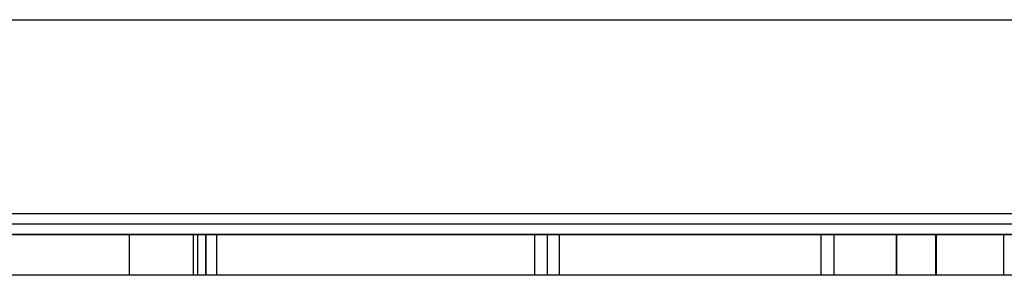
# Model space of a CAD drawing. Header units: millimetres. Extents: x 0 to 93, y -50 to 1.2.
# Tile 65 of 137: x 39.3 to 58.6, y -50 to -45. Entities that reach past the tile are written whole.
import ezdxf

# ---------------------------------------------------------------- set-up
doc = ezdxf.new("R2010")
doc.units = ezdxf.units.MM
doc.layers.add('MAIN-1', color=7, linetype='Continuous')
doc.layers.add('MAIN-2', color=7, linetype='Continuous')

msp = doc.modelspace()

# ---------------------------------------------------------------- linework, layer by layer
at = {"layer": 'MAIN-1'}
for p, q in [((80.9, -48.8), (12.1, -48.8)), ((1.9, -49.2), (91.1, -49.2)), ((91.1, -50), (1.9, -50))]:
    msp.add_line(p, q, dxfattribs=at)
at = {"layer": 'MAIN-2'}
for p, q in [((11.6, -45), (81.4, -45)), ((61.24, -49), (19.24, -49)), ((91.1, -49.2), (1.9, -49.2)), ((90.9, -49.2), (2.1, -49.2)), ((41.49, -49.2), (41.49, -49.2)), ((41.49, -49.2), (41.49, -49.2)), ((41.49, -49.2), (41.49, -49.2)), ((41.49, -49.2), (41.49, -49.2)), ((41.49, -49.2), (41.49, -50)), ((42.74, -49.2), (42.74, -50)), ((42.74, -49.2), (42.74, -50)), ((42.828, -49.2), (42.828, -50)), ((42.828, -49.2), (42.828, -50)), ((42.99, -49.2), (42.99, -50)), ((42.99, -50), (42.99, -49.2)), ((43.196, -49.2), (43.196, -50)), ((43.196, -49.2), (43.196, -50)), ((49.429, -50), (49.429, -49.2)), ((49.67, -49.2), (49.67, -50)), ((49.904, -49.2), (49.904, -50)), ((55.03, -49.2), (55.03, -50)), ((55.03, -49.2), (55.03, -50)), ((55.281, -49.2), (55.281, -50)), ((55.281, -49.2), (55.281, -50)), ((56.509, -50), (56.509, -49.2)), ((56.509, -49.2), (56.509, -50)), ((57.28, -50), (57.28, -49.2)), ((57.282, -49.2), (57.282, -50)), ((58.611, -50), (58.611, -49.2)), ((58.611, -50), (58.611, -49.2)), ((41.49, -50), (41.49, -50)), ((41.49, -50), (41.49, -50)), ((41.49, -50), (41.49, -50)), ((41.49, -50), (41.49, -50))]:
    msp.add_line(p, q, dxfattribs=at)

doc.saveas('drawing.dxf')
